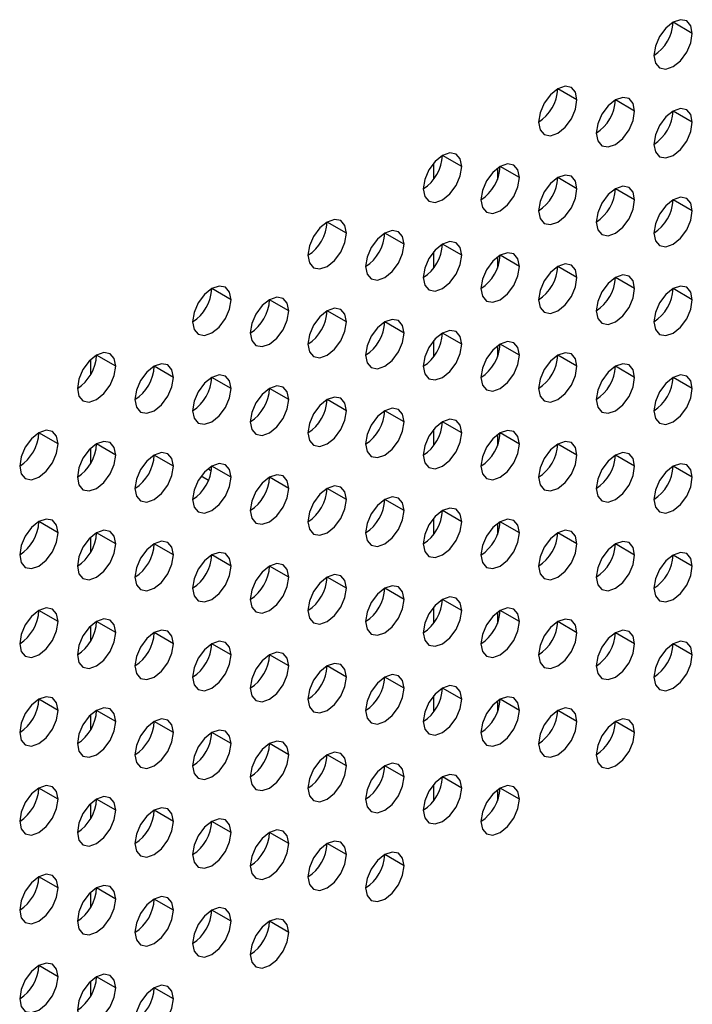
# Model space of a CAD drawing. Header units: millimetres. Extents: x 0 to 1118, y 0 to 864.
# Tile 214 of 256: x 957.16 to 959.63, y 673.94 to 677.56. Entities that reach past the tile are written whole.
import ezdxf

# ---------------------------------------------------------------- set-up
doc = ezdxf.new("R2010")
doc.units = ezdxf.units.MM

msp = doc.modelspace()

# ---------------------------------------------------------------- linework, layer by layer
at = {"color": 7, "linetype": 'Continuous', "lineweight": 25}
for p, q in [((959.6342, 677.5075), (959.5635, 677.5483)), ((959.2099, 677.2626), (959.1392, 677.3034)), ((959.4221, 677.2217), (959.3514, 677.2625)), ((959.6342, 677.1809), (959.5635, 677.2217)), ((958.7857, 677.0176), (958.715, 677.0585)), ((958.9978, 676.9768), (958.9271, 677.0176)), ((959.2099, 676.9359), (959.1392, 676.9768)), ((959.4221, 676.8951), (959.3514, 676.9359)), ((959.6342, 676.8542), (959.5635, 676.8951)), ((958.3614, 676.7727), (958.2907, 676.8135)), ((958.5736, 676.7319), (958.5028, 676.7727)), ((958.7857, 676.691), (958.715, 676.7318)), ((958.9978, 676.6502), (958.9271, 676.691)), ((959.2099, 676.6093), (959.1392, 676.6501)), ((959.4221, 676.5685), (959.3514, 676.6093)), ((957.9372, 676.5278), (957.8664, 676.5686)), ((959.6342, 676.5276), (959.5635, 676.5684)), ((958.1493, 676.4869), (958.0786, 676.5278)), ((958.3614, 676.4461), (958.2907, 676.4869)), ((958.5736, 676.4052), (958.5028, 676.4461)), ((958.7857, 676.3644), (958.715, 676.4052)), ((958.9978, 676.3236), (958.9271, 676.3644)), ((957.5129, 676.2829), (957.4422, 676.3237)), ((959.2099, 676.2827), (959.1392, 676.3235)), ((957.725, 676.242), (957.6543, 676.2828)), ((959.4221, 676.2419), (959.3514, 676.2827)), ((957.9372, 676.2012), (957.8664, 676.242)), ((959.6342, 676.201), (959.5635, 676.2418)), ((958.1493, 676.1603), (958.0786, 676.2011)), ((958.3614, 676.1195), (958.2907, 676.1603)), ((958.5736, 676.0786), (958.5028, 676.1195)), ((958.7857, 676.0378), (958.715, 676.0786)), ((957.3008, 675.9971), (957.23, 676.0379)), ((958.9978, 675.9969), (958.9271, 676.0378)), ((957.5129, 675.9562), (957.4422, 675.9971)), ((959.2099, 675.9561), (959.1392, 675.9969)), ((957.725, 675.9154), (957.6543, 675.9562)), ((959.4221, 675.9152), (959.3514, 675.9561)), ((957.8646, 675.8958), (957.8529, 675.9058)), ((957.9372, 675.8746), (957.8664, 675.9154)), ((959.6342, 675.8744), (959.5635, 675.9152)), ((958.1493, 675.8337), (958.0786, 675.8745)), ((958.3614, 675.7929), (958.2907, 675.8337)), ((958.5736, 675.752), (958.5028, 675.7928)), ((958.7857, 675.7112), (958.715, 675.752)), ((957.3008, 675.6705), (957.23, 675.7113)), ((958.9978, 675.6703), (958.9271, 675.7111)), ((957.5129, 675.6296), (957.4422, 675.6705)), ((959.2099, 675.6295), (959.1392, 675.6703)), ((957.725, 675.5888), (957.6543, 675.6296)), ((959.4221, 675.5886), (959.3514, 675.6294)), ((957.9372, 675.5479), (957.8664, 675.5888)), ((959.6342, 675.5478), (959.5635, 675.5886)), ((958.1493, 675.5071), (958.0786, 675.5479)), ((958.3614, 675.4662), (958.2907, 675.5071)), ((958.5736, 675.4254), (958.5028, 675.4662)), ((958.7857, 675.3846), (958.715, 675.4254)), ((957.3008, 675.3439), (957.23, 675.3847)), ((958.9978, 675.3437), (958.9271, 675.3845)), ((957.5129, 675.303), (957.4422, 675.3438)), ((959.2099, 675.3029), (959.1392, 675.3437)), ((957.725, 675.2622), (957.6543, 675.303)), ((959.4221, 675.262), (959.3514, 675.3028)), ((957.9372, 675.2213), (957.8664, 675.2621)), ((959.6342, 675.2212), (959.5635, 675.262)), ((958.1493, 675.1805), (958.0786, 675.2213)), ((958.3614, 675.1396), (958.2907, 675.1804)), ((958.5736, 675.0988), (958.5028, 675.1396)), ((958.7857, 675.0579), (958.715, 675.0988)), ((957.3008, 675.0172), (957.23, 675.0581)), ((958.9978, 675.0171), (958.9271, 675.0579)), ((957.5129, 674.9764), (957.4422, 675.0172)), ((959.2099, 674.9762), (959.1392, 675.0171)), ((957.725, 674.9356), (957.6543, 674.9764)), ((959.4221, 674.9354), (959.3514, 674.9762)), ((957.9372, 674.8947), (957.8664, 674.9355)), ((958.1493, 674.8539), (958.0786, 674.8947)), ((958.3614, 674.813), (958.2907, 674.8538)), ((958.5736, 674.7722), (958.5028, 674.813)), ((958.7857, 674.7313), (958.715, 674.7721)), ((957.3008, 674.6906), (957.23, 674.7315)), ((958.9978, 674.6905), (958.9271, 674.7313)), ((957.5129, 674.6498), (957.4422, 674.6906)), ((957.725, 674.6089), (957.6543, 674.6498)), ((957.9372, 674.5681), (957.8664, 674.6089)), ((958.1493, 674.5272), (958.0786, 674.5681)), ((958.3614, 674.4864), (958.2907, 674.5272)), ((958.5736, 674.4455), (958.5028, 674.4864)), ((957.3008, 674.364), (957.23, 674.4048)), ((957.5129, 674.3232), (957.4422, 674.364)), ((957.725, 674.2823), (957.6543, 674.3231)), ((957.9372, 674.2415), (957.8664, 674.2823)), ((958.1493, 674.2006), (958.0786, 674.2414)), ((957.3008, 674.0374), (957.23, 674.0782)), ((957.5129, 673.9966), (957.4422, 674.0374)), ((957.725, 673.9557), (957.6543, 673.9965))]:
    msp.add_line(p, q, dxfattribs=at)
at = {"color": 8, "linetype": 'Continuous', "lineweight": 25}
for p, q in [((958.6829, 676.9716), (958.6829, 677.0311)), ((958.9172, 677.0111), (958.9172, 676.9703)), ((958.6829, 676.645), (958.6829, 676.7045)), ((958.9172, 676.6845), (958.9172, 676.6437)), ((958.6829, 676.3183), (958.6829, 676.3778)), ((958.9172, 676.3579), (958.9172, 676.317)), ((957.4202, 676.3069), (957.4202, 676.2518)), ((958.6829, 675.9917), (958.6829, 676.0512)), ((958.9172, 676.0313), (958.9172, 675.9904)), ((957.4202, 675.9803), (957.4202, 675.9252)), ((957.8543, 675.8627), (957.8269, 675.8785)), ((958.6829, 675.6651), (958.6829, 675.7246)), ((958.9172, 675.7047), (958.9172, 675.6638)), ((957.4202, 675.6537), (957.4202, 675.5985)), ((958.6829, 675.3385), (958.6829, 675.398)), ((958.9172, 675.378), (958.9172, 675.3372)), ((957.4202, 675.3271), (957.4202, 675.2719)), ((958.6829, 675.0119), (958.6829, 675.0714)), ((958.9172, 675.0514), (958.9172, 675.0106)), ((957.4202, 675.0005), (957.4202, 674.9453)), ((958.6829, 674.6853), (958.6829, 674.7448)), ((958.9172, 674.7248), (958.9172, 674.684)), ((957.4202, 674.6739), (957.4202, 674.6187)), ((957.4202, 674.3472), (957.4202, 674.2921)), ((957.4202, 674.0206), (957.4202, 673.9655))]:
    msp.add_line(p, q, dxfattribs=at)
at = {"color": 7, "linetype": 'Continuous', "lineweight": 25, "flags": 128}
for points in [[(959.6342, 677.5075), (959.6288, 677.5356), (959.6135, 677.5533), (959.5906, 677.5577), (959.5635, 677.5483), (959.5364, 677.5265), (959.5135, 677.4955), (959.4982, 677.4602), (959.4928, 677.4258)], [(959.4928, 677.4258), (959.4982, 677.3977), (959.5135, 677.3801), (959.5364, 677.3756), (959.5635, 677.385), (959.5906, 677.4068), (959.6135, 677.4378), (959.6288, 677.4731), (959.6342, 677.5075)], [(959.2099, 677.2626), (959.2046, 677.2907), (959.1892, 677.3083), (959.1663, 677.3128), (959.1392, 677.3034), (959.1122, 677.2816), (959.0892, 677.2506), (959.0739, 677.2153), (959.0685, 677.1809)], [(959.0685, 677.1809), (959.0739, 677.1528), (959.0892, 677.1351), (959.1122, 677.1307), (959.1392, 677.1401), (959.1663, 677.1619), (959.1892, 677.1929), (959.2046, 677.2282), (959.2099, 677.2626)], [(959.4221, 677.2217), (959.4167, 677.2498), (959.4014, 677.2675), (959.3784, 677.2719), (959.3514, 677.2625), (959.3243, 677.2407), (959.3014, 677.2098), (959.286, 677.1744), (959.2807, 677.1401)], [(959.2807, 677.1401), (959.286, 677.1119), (959.3014, 677.0943), (959.3243, 677.0898), (959.3514, 677.0992), (959.3784, 677.1211), (959.4014, 677.152), (959.4167, 677.1874), (959.4221, 677.2217)], [(959.6342, 677.1809), (959.6288, 677.209), (959.6135, 677.2266), (959.5906, 677.2311), (959.5635, 677.2217), (959.5364, 677.1999), (959.5135, 677.1689), (959.4982, 677.1336), (959.4928, 677.0992)], [(959.4928, 677.0992), (959.4982, 677.0711), (959.5135, 677.0534), (959.5364, 677.049), (959.5635, 677.0584), (959.5906, 677.0802), (959.6135, 677.1112), (959.6288, 677.1465), (959.6342, 677.1809)], [(958.7857, 677.0176), (958.7803, 677.0458), (958.765, 677.0634), (958.742, 677.0679), (958.715, 677.0585), (958.6879, 677.0366), (958.665, 677.0057), (958.6496, 676.9703), (958.6443, 676.936)], [(958.9978, 676.9768), (958.9924, 677.0049), (958.9771, 677.0226), (958.9542, 677.027), (958.9271, 677.0176), (958.9, 676.9958), (958.8771, 676.9648), (958.8618, 676.9295), (958.8564, 676.8951)], [(958.6443, 676.936), (958.6496, 676.9079), (958.665, 676.8902), (958.6879, 676.8858), (958.715, 676.8952), (958.742, 676.917), (958.765, 676.9479), (958.7803, 676.9833), (958.7857, 677.0176)], [(959.2099, 676.9359), (959.2046, 676.9641), (959.1892, 676.9817), (959.1663, 676.9862), (959.1392, 676.9768), (959.1122, 676.9549), (959.0892, 676.924), (959.0739, 676.8887), (959.0685, 676.8543)], [(958.8564, 676.8951), (958.8618, 676.867), (958.8771, 676.8494), (958.9, 676.8449), (958.9271, 676.8543), (958.9542, 676.8761), (958.9771, 676.9071), (958.9924, 676.9424), (958.9978, 676.9768)], [(959.0685, 676.8543), (959.0739, 676.8262), (959.0892, 676.8085), (959.1122, 676.8041), (959.1392, 676.8135), (959.1663, 676.8353), (959.1892, 676.8662), (959.2046, 676.9016), (959.2099, 676.9359)], [(959.4221, 676.8951), (959.4167, 676.9232), (959.4014, 676.9409), (959.3784, 676.9453), (959.3514, 676.9359), (959.3243, 676.9141), (959.3014, 676.8831), (959.286, 676.8478), (959.2807, 676.8135)], [(959.2807, 676.8135), (959.286, 676.7853), (959.3014, 676.7677), (959.3243, 676.7632), (959.3514, 676.7726), (959.3784, 676.7945), (959.4014, 676.8254), (959.4167, 676.8607), (959.4221, 676.8951)], [(959.6342, 676.8542), (959.6288, 676.8824), (959.6135, 676.9), (959.5906, 676.9045), (959.5635, 676.8951), (959.5364, 676.8732), (959.5135, 676.8423), (959.4982, 676.807), (959.4928, 676.7726)], [(959.4928, 676.7726), (959.4982, 676.7445), (959.5135, 676.7268), (959.5364, 676.7224), (959.5635, 676.7318), (959.5906, 676.7536), (959.6135, 676.7845), (959.6288, 676.8199), (959.6342, 676.8542)], [(958.3614, 676.7727), (958.356, 676.8008), (958.3407, 676.8185), (958.3178, 676.8229), (958.2907, 676.8135), (958.2636, 676.7917), (958.2407, 676.7608), (958.2254, 676.7254), (958.22, 676.6911)], [(958.22, 676.6911), (958.2254, 676.6629), (958.2407, 676.6453), (958.2636, 676.6408), (958.2907, 676.6502), (958.3178, 676.6721), (958.3407, 676.703), (958.356, 676.7384), (958.3614, 676.7727)], [(958.5736, 676.7319), (958.5682, 676.76), (958.5528, 676.7776), (958.5299, 676.7821), (958.5028, 676.7727), (958.4758, 676.7509), (958.4528, 676.7199), (958.4375, 676.6846), (958.4321, 676.6502)], [(958.7857, 676.691), (958.7803, 676.7192), (958.765, 676.7368), (958.742, 676.7413), (958.715, 676.7318), (958.6879, 676.71), (958.665, 676.6791), (958.6496, 676.6437), (958.6443, 676.6094)], [(958.4321, 676.6502), (958.4375, 676.6221), (958.4528, 676.6044), (958.4758, 676.6), (958.5028, 676.6094), (958.5299, 676.6312), (958.5528, 676.6622), (958.5682, 676.6975), (958.5736, 676.7319)], [(958.9978, 676.6502), (958.9924, 676.6783), (958.9771, 676.696), (958.9542, 676.7004), (958.9271, 676.691), (958.9, 676.6692), (958.8771, 676.6382), (958.8618, 676.6029), (958.8564, 676.5685)], [(958.6443, 676.6094), (958.6496, 676.5812), (958.665, 676.5636), (958.6879, 676.5591), (958.715, 676.5685), (958.742, 676.5904), (958.765, 676.6213), (958.7803, 676.6567), (958.7857, 676.691)], [(959.2099, 676.6093), (959.2046, 676.6375), (959.1892, 676.6551), (959.1663, 676.6596), (959.1392, 676.6502), (959.1122, 676.6283), (959.0892, 676.5974), (959.0739, 676.562), (959.0685, 676.5277)], [(958.8564, 676.5685), (958.8618, 676.5404), (958.8771, 676.5227), (958.9, 676.5183), (958.9271, 676.5277), (958.9542, 676.5495), (958.9771, 676.5805), (958.9924, 676.6158), (958.9978, 676.6502)], [(959.0685, 676.5277), (959.0739, 676.4995), (959.0892, 676.4819), (959.1122, 676.4774), (959.1392, 676.4868), (959.1663, 676.5087), (959.1892, 676.5396), (959.2046, 676.575), (959.2099, 676.6093)], [(959.4221, 676.5685), (959.4167, 676.5966), (959.4014, 676.6143), (959.3784, 676.6187), (959.3514, 676.6093), (959.3243, 676.5875), (959.3014, 676.5565), (959.286, 676.5212), (959.2807, 676.4868)], [(957.9372, 676.5278), (957.9318, 676.5559), (957.9164, 676.5736), (957.8935, 676.578), (957.8664, 676.5686), (957.8394, 676.5468), (957.8164, 676.5158), (957.8011, 676.4805), (957.7957, 676.4461)], [(959.2807, 676.4868), (959.286, 676.4587), (959.3014, 676.4411), (959.3243, 676.4366), (959.3514, 676.446), (959.3784, 676.4678), (959.4014, 676.4988), (959.4167, 676.5341), (959.4221, 676.5685)], [(959.6342, 676.5276), (959.6288, 676.5558), (959.6135, 676.5734), (959.5906, 676.5779), (959.5635, 676.5685), (959.5364, 676.5466), (959.5135, 676.5157), (959.4982, 676.4803), (959.4928, 676.446)], [(957.7957, 676.4461), (957.8011, 676.418), (957.8164, 676.4004), (957.8394, 676.3959), (957.8664, 676.4053), (957.8935, 676.4271), (957.9164, 676.4581), (957.9318, 676.4934), (957.9372, 676.5278)], [(958.1493, 676.4869), (958.1439, 676.5151), (958.1286, 676.5327), (958.1056, 676.5372), (958.0786, 676.5278), (958.0515, 676.5059), (958.0286, 676.475), (958.0132, 676.4397), (958.0079, 676.4053)], [(959.4928, 676.446), (959.4982, 676.4178), (959.5135, 676.4002), (959.5364, 676.3957), (959.5635, 676.4052), (959.5906, 676.427), (959.6135, 676.4579), (959.6288, 676.4933), (959.6342, 676.5276)], [(958.0079, 676.4053), (958.0132, 676.3772), (958.0286, 676.3595), (958.0515, 676.3551), (958.0786, 676.3645), (958.1056, 676.3863), (958.1286, 676.4172), (958.1439, 676.4526), (958.1493, 676.4869)], [(958.3614, 676.4461), (958.356, 676.4742), (958.3407, 676.4919), (958.3178, 676.4963), (958.2907, 676.4869), (958.2636, 676.4651), (958.2407, 676.4341), (958.2254, 676.3988), (958.22, 676.3645)], [(958.22, 676.3645), (958.2254, 676.3363), (958.2407, 676.3187), (958.2636, 676.3142), (958.2907, 676.3236), (958.3178, 676.3455), (958.3407, 676.3764), (958.356, 676.4117), (958.3614, 676.4461)], [(958.5736, 676.4052), (958.5682, 676.4334), (958.5528, 676.451), (958.5299, 676.4555), (958.5028, 676.4461), (958.4758, 676.4242), (958.4528, 676.3933), (958.4375, 676.358), (958.4321, 676.3236)], [(958.7857, 676.3644), (958.7803, 676.3925), (958.765, 676.4102), (958.742, 676.4146), (958.715, 676.4052), (958.6879, 676.3834), (958.665, 676.3525), (958.6496, 676.3171), (958.6443, 676.2828)], [(958.4321, 676.3236), (958.4375, 676.2955), (958.4528, 676.2778), (958.4758, 676.2734), (958.5028, 676.2828), (958.5299, 676.3046), (958.5528, 676.3356), (958.5682, 676.3709), (958.5736, 676.4052)], [(958.9978, 676.3236), (958.9924, 676.3517), (958.9771, 676.3693), (958.9542, 676.3738), (958.9271, 676.3644), (958.9, 676.3425), (958.8771, 676.3116), (958.8618, 676.2763), (958.8564, 676.2419)], [(958.6443, 676.2828), (958.6496, 676.2546), (958.665, 676.237), (958.6879, 676.2325), (958.715, 676.2419), (958.742, 676.2638), (958.765, 676.2947), (958.7803, 676.33), (958.7857, 676.3644)], [(957.5129, 676.2829), (957.5075, 676.311), (957.4922, 676.3286), (957.4692, 676.3331), (957.4422, 676.3237), (957.4151, 676.3019), (957.3922, 676.2709), (957.3769, 676.2356), (957.3715, 676.2012)], [(958.8564, 676.2419), (958.8618, 676.2138), (958.8771, 676.1961), (958.9, 676.1917), (958.9271, 676.2011), (958.9542, 676.2229), (958.9771, 676.2539), (958.9924, 676.2892), (958.9978, 676.3236)], [(959.2099, 676.2827), (959.2046, 676.3108), (959.1892, 676.3285), (959.1663, 676.3329), (959.1392, 676.3235), (959.1122, 676.3017), (959.0892, 676.2708), (959.0739, 676.2354), (959.0685, 676.2011)], [(957.3715, 676.2012), (957.3769, 676.1731), (957.3922, 676.1554), (957.4151, 676.151), (957.4422, 676.1604), (957.4692, 676.1822), (957.4922, 676.2132), (957.5075, 676.2485), (957.5129, 676.2829)], [(957.725, 676.242), (957.7196, 676.2702), (957.7043, 676.2878), (957.6814, 676.2923), (957.6543, 676.2829), (957.6273, 676.261), (957.6043, 676.2301), (957.589, 676.1947), (957.5836, 676.1604)], [(959.0685, 676.2011), (959.0739, 676.1729), (959.0892, 676.1553), (959.1122, 676.1508), (959.1392, 676.1602), (959.1663, 676.1821), (959.1892, 676.213), (959.2046, 676.2484), (959.2099, 676.2827)], [(959.4221, 676.2419), (959.4167, 676.27), (959.4014, 676.2876), (959.3784, 676.2921), (959.3514, 676.2827), (959.3243, 676.2609), (959.3014, 676.2299), (959.286, 676.1946), (959.2807, 676.1602)], [(957.5836, 676.1604), (957.589, 676.1322), (957.6043, 676.1146), (957.6273, 676.1101), (957.6543, 676.1195), (957.6814, 676.1414), (957.7043, 676.1723), (957.7196, 676.2077), (957.725, 676.242)], [(957.9372, 676.2012), (957.9318, 676.2293), (957.9164, 676.247), (957.8935, 676.2514), (957.8664, 676.242), (957.8394, 676.2202), (957.8164, 676.1892), (957.8011, 676.1539), (957.7957, 676.1195)], [(959.2807, 676.1602), (959.286, 676.1321), (959.3014, 676.1144), (959.3243, 676.11), (959.3514, 676.1194), (959.3784, 676.1412), (959.4014, 676.1722), (959.4167, 676.2075), (959.4221, 676.2419)], [(959.6342, 676.201), (959.6288, 676.2292), (959.6135, 676.2468), (959.5906, 676.2513), (959.5635, 676.2418), (959.5364, 676.22), (959.5135, 676.1891), (959.4982, 676.1537), (959.4928, 676.1194)], [(957.7957, 676.1195), (957.8011, 676.0914), (957.8164, 676.0737), (957.8394, 676.0693), (957.8664, 676.0787), (957.8935, 676.1005), (957.9164, 676.1315), (957.9318, 676.1668), (957.9372, 676.2012)], [(958.1493, 676.1603), (958.1439, 676.1885), (958.1286, 676.2061), (958.1056, 676.2106), (958.0786, 676.2012), (958.0515, 676.1793), (958.0286, 676.1484), (958.0132, 676.113), (958.0079, 676.0787)], [(959.4928, 676.1194), (959.4982, 676.0912), (959.5135, 676.0736), (959.5364, 676.0691), (959.5635, 676.0785), (959.5906, 676.1004), (959.6135, 676.1313), (959.6288, 676.1667), (959.6342, 676.201)], [(958.0079, 676.0787), (958.0132, 676.0505), (958.0286, 676.0329), (958.0515, 676.0284), (958.0786, 676.0378), (958.1056, 676.0597), (958.1286, 676.0906), (958.1439, 676.126), (958.1493, 676.1603)], [(958.3614, 676.1195), (958.356, 676.1476), (958.3407, 676.1653), (958.3178, 676.1697), (958.2907, 676.1603), (958.2636, 676.1385), (958.2407, 676.1075), (958.2254, 676.0722), (958.22, 676.0378)], [(958.22, 676.0378), (958.2254, 676.0097), (958.2407, 675.9921), (958.2636, 675.9876), (958.2907, 675.997), (958.3178, 676.0188), (958.3407, 676.0498), (958.356, 676.0851), (958.3614, 676.1195)], [(958.5736, 676.0786), (958.5682, 676.1068), (958.5528, 676.1244), (958.5299, 676.1289), (958.5028, 676.1195), (958.4758, 676.0976), (958.4528, 676.0667), (958.4375, 676.0313), (958.4321, 675.997)], [(958.7857, 676.0378), (958.7803, 676.0659), (958.765, 676.0836), (958.742, 676.088), (958.715, 676.0786), (958.6879, 676.0568), (958.665, 676.0258), (958.6496, 675.9905), (958.6443, 675.9561)], [(957.3008, 675.9971), (957.2954, 676.0252), (957.28, 676.0429), (957.2571, 676.0473), (957.23, 676.0379), (957.203, 676.0161), (957.18, 675.9851), (957.1647, 675.9498), (957.1593, 675.9155)], [(958.4321, 675.997), (958.4375, 675.9688), (958.4528, 675.9512), (958.4758, 675.9467), (958.5028, 675.9562), (958.5299, 675.978), (958.5528, 676.0089), (958.5682, 676.0443), (958.5736, 676.0786)], [(958.9978, 675.9969), (958.9924, 676.0251), (958.9771, 676.0427), (958.9542, 676.0472), (958.9271, 676.0378), (958.9, 676.0159), (958.8771, 675.985), (958.8618, 675.9497), (958.8564, 675.9153)], [(958.6443, 675.9561), (958.6496, 675.928), (958.665, 675.9104), (958.6879, 675.9059), (958.715, 675.9153), (958.742, 675.9371), (958.765, 675.9681), (958.7803, 676.0034), (958.7857, 676.0378)], [(957.1593, 675.9155), (957.1647, 675.8873), (957.18, 675.8697), (957.203, 675.8652), (957.23, 675.8746), (957.2571, 675.8965), (957.28, 675.9274), (957.2954, 675.9627), (957.3008, 675.9971)], [(957.5129, 675.9562), (957.5075, 675.9844), (957.4922, 676.002), (957.4692, 676.0065), (957.4422, 675.9971), (957.4151, 675.9752), (957.3922, 675.9443), (957.3769, 675.909), (957.3715, 675.8746)], [(958.8564, 675.9153), (958.8618, 675.8872), (958.8771, 675.8695), (958.9, 675.8651), (958.9271, 675.8745), (958.9542, 675.8963), (958.9771, 675.9272), (958.9924, 675.9626), (958.9978, 675.9969)], [(959.2099, 675.9561), (959.2046, 675.9842), (959.1892, 676.0019), (959.1663, 676.0063), (959.1392, 675.9969), (959.1122, 675.9751), (959.0892, 675.9441), (959.0739, 675.9088), (959.0685, 675.8744)], [(957.3715, 675.8746), (957.3769, 675.8465), (957.3922, 675.8288), (957.4151, 675.8244), (957.4422, 675.8338), (957.4692, 675.8556), (957.4922, 675.8866), (957.5075, 675.9219), (957.5129, 675.9562)], [(957.725, 675.9154), (957.7196, 675.9435), (957.7043, 675.9612), (957.6814, 675.9656), (957.6543, 675.9562), (957.6273, 675.9344), (957.6043, 675.9035), (957.589, 675.8681), (957.5836, 675.8338)], [(959.0685, 675.8744), (959.0739, 675.8463), (959.0892, 675.8287), (959.1122, 675.8242), (959.1392, 675.8336), (959.1663, 675.8555), (959.1892, 675.8864), (959.2046, 675.9217), (959.2099, 675.9561)], [(959.4221, 675.9152), (959.4167, 675.9434), (959.4014, 675.961), (959.3784, 675.9655), (959.3514, 675.9561), (959.3243, 675.9342), (959.3014, 675.9033), (959.286, 675.868), (959.2807, 675.8336)], [(957.5836, 675.8338), (957.589, 675.8056), (957.6043, 675.788), (957.6273, 675.7835), (957.6543, 675.7929), (957.6814, 675.8148), (957.7043, 675.8457), (957.7196, 675.881), (957.725, 675.9154)], [(957.9372, 675.8746), (957.9318, 675.9027), (957.9164, 675.9203), (957.8935, 675.9248), (957.8664, 675.9154), (957.8394, 675.8936), (957.8164, 675.8626), (957.8011, 675.8273), (957.7957, 675.7929)], [(959.2807, 675.8336), (959.286, 675.8055), (959.3014, 675.7878), (959.3243, 675.7834), (959.3514, 675.7928), (959.3784, 675.8146), (959.4014, 675.8455), (959.4167, 675.8809), (959.4221, 675.9152)], [(959.6342, 675.8744), (959.6288, 675.9025), (959.6135, 675.9202), (959.5906, 675.9246), (959.5635, 675.9152), (959.5364, 675.8934), (959.5135, 675.8624), (959.4982, 675.8271), (959.4928, 675.7928)], [(957.7957, 675.7929), (957.8011, 675.7648), (957.8164, 675.7471), (957.8394, 675.7427), (957.8664, 675.7521), (957.8935, 675.7739), (957.9164, 675.8049), (957.9318, 675.8402), (957.9372, 675.8746)], [(958.1493, 675.8337), (958.1439, 675.8618), (958.1286, 675.8795), (958.1056, 675.8839), (958.0786, 675.8745), (958.0515, 675.8527), (958.0286, 675.8218), (958.0132, 675.7864), (958.0079, 675.7521)], [(959.4928, 675.7928), (959.4982, 675.7646), (959.5135, 675.747), (959.5364, 675.7425), (959.5635, 675.7519), (959.5906, 675.7738), (959.6135, 675.8047), (959.6288, 675.84), (959.6342, 675.8744)], [(958.0079, 675.7521), (958.0132, 675.7239), (958.0286, 675.7063), (958.0515, 675.7018), (958.0786, 675.7112), (958.1056, 675.7331), (958.1286, 675.764), (958.1439, 675.7994), (958.1493, 675.8337)], [(958.3614, 675.7929), (958.356, 675.821), (958.3407, 675.8386), (958.3178, 675.8431), (958.2907, 675.8337), (958.2636, 675.8119), (958.2407, 675.7809), (958.2254, 675.7456), (958.22, 675.7112)], [(958.22, 675.7112), (958.2254, 675.6831), (958.2407, 675.6654), (958.2636, 675.661), (958.2907, 675.6704), (958.3178, 675.6922), (958.3407, 675.7232), (958.356, 675.7585), (958.3614, 675.7929)], [(958.5736, 675.752), (958.5682, 675.7802), (958.5528, 675.7978), (958.5299, 675.8023), (958.5028, 675.7928), (958.4758, 675.771), (958.4528, 675.7401), (958.4375, 675.7047), (958.4321, 675.6704)], [(958.7857, 675.7112), (958.7803, 675.7393), (958.765, 675.7569), (958.742, 675.7614), (958.715, 675.752), (958.6879, 675.7302), (958.665, 675.6992), (958.6496, 675.6639), (958.6443, 675.6295)], [(957.3008, 675.6705), (957.2954, 675.6986), (957.28, 675.7163), (957.2571, 675.7207), (957.23, 675.7113), (957.203, 675.6895), (957.18, 675.6585), (957.1647, 675.6232), (957.1593, 675.5888)], [(958.4321, 675.6704), (958.4375, 675.6422), (958.4528, 675.6246), (958.4758, 675.6201), (958.5028, 675.6295), (958.5299, 675.6514), (958.5528, 675.6823), (958.5682, 675.7177), (958.5736, 675.752)], [(958.9978, 675.6703), (958.9924, 675.6985), (958.9771, 675.7161), (958.9542, 675.7206), (958.9271, 675.7112), (958.9, 675.6893), (958.8771, 675.6584), (958.8618, 675.623), (958.8564, 675.5887)], [(958.6443, 675.6295), (958.6496, 675.6014), (958.665, 675.5837), (958.6879, 675.5793), (958.715, 675.5887), (958.742, 675.6105), (958.765, 675.6415), (958.7803, 675.6768), (958.7857, 675.7112)], [(957.1593, 675.5888), (957.1647, 675.5607), (957.18, 675.5431), (957.203, 675.5386), (957.23, 675.548), (957.2571, 675.5698), (957.28, 675.6008), (957.2954, 675.6361), (957.3008, 675.6705)], [(957.5129, 675.6296), (957.5075, 675.6578), (957.4922, 675.6754), (957.4692, 675.6799), (957.4422, 675.6705), (957.4151, 675.6486), (957.3922, 675.6177), (957.3769, 675.5823), (957.3715, 675.548)], [(958.8564, 675.5887), (958.8618, 675.5605), (958.8771, 675.5429), (958.9, 675.5384), (958.9271, 675.5478), (958.9542, 675.5697), (958.9771, 675.6006), (958.9924, 675.636), (958.9978, 675.6703)], [(959.2099, 675.6295), (959.2046, 675.6576), (959.1892, 675.6753), (959.1663, 675.6797), (959.1392, 675.6703), (959.1122, 675.6485), (959.0892, 675.6175), (959.0739, 675.5822), (959.0685, 675.5478)], [(957.3715, 675.548), (957.3769, 675.5199), (957.3922, 675.5022), (957.4151, 675.4978), (957.4422, 675.5072), (957.4692, 675.529), (957.4922, 675.5599), (957.5075, 675.5953), (957.5129, 675.6296)], [(957.725, 675.5888), (957.7196, 675.6169), (957.7043, 675.6346), (957.6814, 675.639), (957.6543, 675.6296), (957.6273, 675.6078), (957.6043, 675.5768), (957.589, 675.5415), (957.5836, 675.5071)], [(959.0685, 675.5478), (959.0739, 675.5197), (959.0892, 675.502), (959.1122, 675.4976), (959.1392, 675.507), (959.1663, 675.5288), (959.1892, 675.5598), (959.2046, 675.5951), (959.2099, 675.6295)], [(959.4221, 675.5886), (959.4167, 675.6168), (959.4014, 675.6344), (959.3784, 675.6389), (959.3514, 675.6295), (959.3243, 675.6076), (959.3014, 675.5767), (959.286, 675.5413), (959.2807, 675.507)], [(957.5836, 675.5071), (957.589, 675.479), (957.6043, 675.4614), (957.6273, 675.4569), (957.6543, 675.4663), (957.6814, 675.4881), (957.7043, 675.5191), (957.7196, 675.5544), (957.725, 675.5888)], [(957.9372, 675.5479), (957.9318, 675.5761), (957.9164, 675.5937), (957.8935, 675.5982), (957.8664, 675.5888), (957.8394, 675.5669), (957.8164, 675.536), (957.8011, 675.5007), (957.7957, 675.4663)], [(959.2807, 675.507), (959.286, 675.4788), (959.3014, 675.4612), (959.3243, 675.4567), (959.3514, 675.4662), (959.3784, 675.488), (959.4014, 675.5189), (959.4167, 675.5543), (959.4221, 675.5886)], [(959.6342, 675.5478), (959.6288, 675.5759), (959.6135, 675.5936), (959.5906, 675.598), (959.5635, 675.5886), (959.5364, 675.5668), (959.5135, 675.5358), (959.4982, 675.5005), (959.4928, 675.4661)], [(957.7957, 675.4663), (957.8011, 675.4382), (957.8164, 675.4205), (957.8394, 675.4161), (957.8664, 675.4255), (957.8935, 675.4473), (957.9164, 675.4782), (957.9318, 675.5136), (957.9372, 675.5479)], [(958.1493, 675.5071), (958.1439, 675.5352), (958.1286, 675.5529), (958.1056, 675.5573), (958.0786, 675.5479), (958.0515, 675.5261), (958.0286, 675.4951), (958.0132, 675.4598), (958.0079, 675.4255)], [(959.4928, 675.4661), (959.4982, 675.438), (959.5135, 675.4204), (959.5364, 675.4159), (959.5635, 675.4253), (959.5906, 675.4471), (959.6135, 675.4781), (959.6288, 675.5134), (959.6342, 675.5478)], [(958.0079, 675.4255), (958.0132, 675.3973), (958.0286, 675.3797), (958.0515, 675.3752), (958.0786, 675.3846), (958.1056, 675.4065), (958.1286, 675.4374), (958.1439, 675.4727), (958.1493, 675.5071)], [(958.3614, 675.4662), (958.356, 675.4944), (958.3407, 675.512), (958.3178, 675.5165), (958.2907, 675.5071), (958.2636, 675.4852), (958.2407, 675.4543), (958.2254, 675.419), (958.22, 675.3846)], [(958.22, 675.3846), (958.2254, 675.3565), (958.2407, 675.3388), (958.2636, 675.3344), (958.2907, 675.3438), (958.3178, 675.3656), (958.3407, 675.3965), (958.356, 675.4319), (958.3614, 675.4662)], [(958.5736, 675.4254), (958.5682, 675.4535), (958.5528, 675.4712), (958.5299, 675.4756), (958.5028, 675.4662), (958.4758, 675.4444), (958.4528, 675.4135), (958.4375, 675.3781), (958.4321, 675.3438)], [(958.7857, 675.3846), (958.7803, 675.4127), (958.765, 675.4303), (958.742, 675.4348), (958.715, 675.4254), (958.6879, 675.4035), (958.665, 675.3726), (958.6496, 675.3373), (958.6443, 675.3029)], [(957.3008, 675.3439), (957.2954, 675.372), (957.28, 675.3896), (957.2571, 675.3941), (957.23, 675.3847), (957.203, 675.3629), (957.18, 675.3319), (957.1647, 675.2966), (957.1593, 675.2622)], [(958.4321, 675.3438), (958.4375, 675.3156), (958.4528, 675.298), (958.4758, 675.2935), (958.5028, 675.3029), (958.5299, 675.3248), (958.5528, 675.3557), (958.5682, 675.391), (958.5736, 675.4254)], [(958.9978, 675.3437), (958.9924, 675.3718), (958.9771, 675.3895), (958.9542, 675.3939), (958.9271, 675.3845), (958.9, 675.3627), (958.8771, 675.3318), (958.8618, 675.2964), (958.8564, 675.2621)], [(958.6443, 675.3029), (958.6496, 675.2748), (958.665, 675.2571), (958.6879, 675.2527), (958.715, 675.2621), (958.742, 675.2839), (958.765, 675.3149), (958.7803, 675.3502), (958.7857, 675.3846)], [(957.1593, 675.2622), (957.1647, 675.2341), (957.18, 675.2164), (957.203, 675.212), (957.23, 675.2214), (957.2571, 675.2432), (957.28, 675.2742), (957.2954, 675.3095), (957.3008, 675.3439)], [(957.5129, 675.303), (957.5075, 675.3312), (957.4922, 675.3488), (957.4692, 675.3533), (957.4422, 675.3438), (957.4151, 675.322), (957.3922, 675.2911), (957.3769, 675.2557), (957.3715, 675.2214)], [(958.8564, 675.2621), (958.8618, 675.2339), (958.8771, 675.2163), (958.9, 675.2118), (958.9271, 675.2212), (958.9542, 675.2431), (958.9771, 675.274), (958.9924, 675.3093), (958.9978, 675.3437)], [(959.2099, 675.3029), (959.2046, 675.331), (959.1892, 675.3486), (959.1663, 675.3531), (959.1392, 675.3437), (959.1122, 675.3219), (959.0892, 675.2909), (959.0739, 675.2556), (959.0685, 675.2212)], [(957.3715, 675.2214), (957.3769, 675.1932), (957.3922, 675.1756), (957.4151, 675.1711), (957.4422, 675.1805), (957.4692, 675.2024), (957.4922, 675.2333), (957.5075, 675.2687), (957.5129, 675.303)], [(957.725, 675.2622), (957.7196, 675.2903), (957.7043, 675.308), (957.6814, 675.3124), (957.6543, 675.303), (957.6273, 675.2812), (957.6043, 675.2502), (957.589, 675.2149), (957.5836, 675.1805)], [(959.0685, 675.2212), (959.0739, 675.1931), (959.0892, 675.1754), (959.1122, 675.171), (959.1392, 675.1804), (959.1663, 675.2022), (959.1892, 675.2332), (959.2046, 675.2685), (959.2099, 675.3029)], [(959.4221, 675.262), (959.4167, 675.2901), (959.4014, 675.3078), (959.3784, 675.3122), (959.3514, 675.3028), (959.3243, 675.281), (959.3014, 675.2501), (959.286, 675.2147), (959.2807, 675.1804)], [(957.5836, 675.1805), (957.589, 675.1524), (957.6043, 675.1347), (957.6273, 675.1303), (957.6543, 675.1397), (957.6814, 675.1615), (957.7043, 675.1925), (957.7196, 675.2278), (957.725, 675.2622)], [(957.9372, 675.2213), (957.9318, 675.2495), (957.9164, 675.2671), (957.8935, 675.2716), (957.8664, 675.2622), (957.8394, 675.2403), (957.8164, 675.2094), (957.8011, 675.174), (957.7957, 675.1397)], [(959.2807, 675.1804), (959.286, 675.1522), (959.3014, 675.1346), (959.3243, 675.1301), (959.3514, 675.1395), (959.3784, 675.1614), (959.4014, 675.1923), (959.4167, 675.2277), (959.4221, 675.262)], [(959.6342, 675.2212), (959.6288, 675.2493), (959.6135, 675.2669), (959.5906, 675.2714), (959.5635, 675.262), (959.5364, 675.2402), (959.5135, 675.2092), (959.4982, 675.1739), (959.4928, 675.1395)], [(957.7957, 675.1397), (957.8011, 675.1115), (957.8164, 675.0939), (957.8394, 675.0894), (957.8664, 675.0988), (957.8935, 675.1207), (957.9164, 675.1516), (957.9318, 675.187), (957.9372, 675.2213)], [(958.1493, 675.1805), (958.1439, 675.2086), (958.1286, 675.2263), (958.1056, 675.2307), (958.0786, 675.2213), (958.0515, 675.1995), (958.0286, 675.1685), (958.0132, 675.1332), (958.0079, 675.0988)], [(959.4928, 675.1395), (959.4982, 675.1114), (959.5135, 675.0937), (959.5364, 675.0893), (959.5635, 675.0987), (959.5906, 675.1205), (959.6135, 675.1515), (959.6288, 675.1868), (959.6342, 675.2212)], [(958.0079, 675.0988), (958.0132, 675.0707), (958.0286, 675.0531), (958.0515, 675.0486), (958.0786, 675.058), (958.1056, 675.0798), (958.1286, 675.1108), (958.1439, 675.1461), (958.1493, 675.1805)], [(958.3614, 675.1396), (958.356, 675.1678), (958.3407, 675.1854), (958.3178, 675.1899), (958.2907, 675.1805), (958.2636, 675.1586), (958.2407, 675.1277), (958.2254, 675.0923), (958.22, 675.058)], [(958.22, 675.058), (958.2254, 675.0298), (958.2407, 675.0122), (958.2636, 675.0077), (958.2907, 675.0172), (958.3178, 675.039), (958.3407, 675.0699), (958.356, 675.1053), (958.3614, 675.1396)], [(958.5736, 675.0988), (958.5682, 675.1269), (958.5528, 675.1446), (958.5299, 675.149), (958.5028, 675.1396), (958.4758, 675.1178), (958.4528, 675.0868), (958.4375, 675.0515), (958.4321, 675.0171)], [(958.7857, 675.0579), (958.7803, 675.0861), (958.765, 675.1037), (958.742, 675.1082), (958.715, 675.0988), (958.6879, 675.0769), (958.665, 675.046), (958.6496, 675.0106), (958.6443, 674.9763)], [(957.3008, 675.0172), (957.2954, 675.0454), (957.28, 675.063), (957.2571, 675.0675), (957.23, 675.0581), (957.203, 675.0362), (957.18, 675.0053), (957.1647, 674.97), (957.1593, 674.9356)], [(958.4321, 675.0171), (958.4375, 674.989), (958.4528, 674.9714), (958.4758, 674.9669), (958.5028, 674.9763), (958.5299, 674.9981), (958.5528, 675.0291), (958.5682, 675.0644), (958.5736, 675.0988)], [(958.9978, 675.0171), (958.9924, 675.0452), (958.9771, 675.0629), (958.9542, 675.0673), (958.9271, 675.0579), (958.9, 675.0361), (958.8771, 675.0051), (958.8618, 674.9698), (958.8564, 674.9354)], [(958.6443, 674.9763), (958.6496, 674.9482), (958.665, 674.9305), (958.6879, 674.9261), (958.715, 674.9355), (958.742, 674.9573), (958.765, 674.9882), (958.7803, 675.0236), (958.7857, 675.0579)], [(957.1593, 674.9356), (957.1647, 674.9075), (957.18, 674.8898), (957.203, 674.8854), (957.23, 674.8948), (957.2571, 674.9166), (957.28, 674.9476), (957.2954, 674.9829), (957.3008, 675.0172)], [(957.5129, 674.9764), (957.5075, 675.0045), (957.4922, 675.0222), (957.4692, 675.0266), (957.4422, 675.0172), (957.4151, 674.9954), (957.3922, 674.9645), (957.3769, 674.9291), (957.3715, 674.8948)], [(958.8564, 674.9354), (958.8618, 674.9073), (958.8771, 674.8897), (958.9, 674.8852), (958.9271, 674.8946), (958.9542, 674.9164), (958.9771, 674.9474), (958.9924, 674.9827), (958.9978, 675.0171)], [(959.2099, 674.9762), (959.2046, 675.0044), (959.1892, 675.022), (959.1663, 675.0265), (959.1392, 675.0171), (959.1122, 674.9952), (959.0892, 674.9643), (959.0739, 674.929), (959.0685, 674.8946)], [(957.3715, 674.8948), (957.3769, 674.8666), (957.3922, 674.849), (957.4151, 674.8445), (957.4422, 674.8539), (957.4692, 674.8758), (957.4922, 674.9067), (957.5075, 674.942), (957.5129, 674.9764)], [(957.725, 674.9356), (957.7196, 674.9637), (957.7043, 674.9813), (957.6814, 674.9858), (957.6543, 674.9764), (957.6273, 674.9545), (957.6043, 674.9236), (957.589, 674.8883), (957.5836, 674.8539)], [(959.0685, 674.8946), (959.0739, 674.8665), (959.0892, 674.8488), (959.1122, 674.8444), (959.1392, 674.8538), (959.1663, 674.8756), (959.1892, 674.9065), (959.2046, 674.9419), (959.2099, 674.9762)], [(959.4221, 674.9354), (959.4167, 674.9635), (959.4014, 674.9812), (959.3784, 674.9856), (959.3514, 674.9762), (959.3243, 674.9544), (959.3014, 674.9234), (959.286, 674.8881), (959.2807, 674.8538)], [(957.5836, 674.8539), (957.589, 674.8258), (957.6043, 674.8081), (957.6273, 674.8037), (957.6543, 674.8131), (957.6814, 674.8349), (957.7043, 674.8659), (957.7196, 674.9012), (957.725, 674.9356)], [(957.9372, 674.8947), (957.9318, 674.9228), (957.9164, 674.9405), (957.8935, 674.9449), (957.8664, 674.9355), (957.8394, 674.9137), (957.8164, 674.8828), (957.8011, 674.8474), (957.7957, 674.8131)], [(959.2807, 674.8538), (959.286, 674.8256), (959.3014, 674.808), (959.3243, 674.8035), (959.3514, 674.8129), (959.3784, 674.8348), (959.4014, 674.8657), (959.4167, 674.901), (959.4221, 674.9354)], [(957.7957, 674.8131), (957.8011, 674.7849), (957.8164, 674.7673), (957.8394, 674.7628), (957.8664, 674.7722), (957.8935, 674.7941), (957.9164, 674.825), (957.9318, 674.8604), (957.9372, 674.8947)], [(958.1493, 674.8539), (958.1439, 674.882), (958.1286, 674.8996), (958.1056, 674.9041), (958.0786, 674.8947), (958.0515, 674.8729), (958.0286, 674.8419), (958.0132, 674.8066), (958.0079, 674.7722)], [(958.0079, 674.7722), (958.0132, 674.7441), (958.0286, 674.7264), (958.0515, 674.722), (958.0786, 674.7314), (958.1056, 674.7532), (958.1286, 674.7842), (958.1439, 674.8195), (958.1493, 674.8539)], [(958.3614, 674.813), (958.356, 674.8412), (958.3407, 674.8588), (958.3178, 674.8633), (958.2907, 674.8538), (958.2636, 674.832), (958.2407, 674.8011), (958.2254, 674.7657), (958.22, 674.7314)], [(958.22, 674.7314), (958.2254, 674.7032), (958.2407, 674.6856), (958.2636, 674.6811), (958.2907, 674.6905), (958.3178, 674.7124), (958.3407, 674.7433), (958.356, 674.7787), (958.3614, 674.813)], [(958.5736, 674.7722), (958.5682, 674.8003), (958.5528, 674.8179), (958.5299, 674.8224), (958.5028, 674.813), (958.4758, 674.7912), (958.4528, 674.7602), (958.4375, 674.7249), (958.4321, 674.6905)], [(958.7857, 674.7313), (958.7803, 674.7595), (958.765, 674.7771), (958.742, 674.7816), (958.715, 674.7722), (958.6879, 674.7503), (958.665, 674.7194), (958.6496, 674.684), (958.6443, 674.6497)], [(957.3008, 674.6906), (957.2954, 674.7188), (957.28, 674.7364), (957.2571, 674.7409), (957.23, 674.7315), (957.203, 674.7096), (957.18, 674.6787), (957.1647, 674.6433), (957.1593, 674.609)], [(958.4321, 674.6905), (958.4375, 674.6624), (958.4528, 674.6447), (958.4758, 674.6403), (958.5028, 674.6497), (958.5299, 674.6715), (958.5528, 674.7025), (958.5682, 674.7378), (958.5736, 674.7722)], [(958.9978, 674.6905), (958.9924, 674.7186), (958.9771, 674.7363), (958.9542, 674.7407), (958.9271, 674.7313), (958.9, 674.7095), (958.8771, 674.6785), (958.8618, 674.6432), (958.8564, 674.6088)], [(958.6443, 674.6497), (958.6496, 674.6215), (958.665, 674.6039), (958.6879, 674.5994), (958.715, 674.6088), (958.742, 674.6307), (958.765, 674.6616), (958.7803, 674.697), (958.7857, 674.7313)], [(957.1593, 674.609), (957.1647, 674.5808), (957.18, 674.5632), (957.203, 674.5587), (957.23, 674.5682), (957.2571, 674.59), (957.28, 674.6209), (957.2954, 674.6563), (957.3008, 674.6906)], [(957.5129, 674.6498), (957.5075, 674.6779), (957.4922, 674.6956), (957.4692, 674.7), (957.4422, 674.6906), (957.4151, 674.6688), (957.3922, 674.6378), (957.3769, 674.6025), (957.3715, 674.5681)], [(958.8564, 674.6088), (958.8618, 674.5807), (958.8771, 674.563), (958.9, 674.5586), (958.9271, 674.568), (958.9542, 674.5898), (958.9771, 674.6208), (958.9924, 674.6561), (958.9978, 674.6905)], [(957.3715, 674.5681), (957.3769, 674.54), (957.3922, 674.5224), (957.4151, 674.5179), (957.4422, 674.5273), (957.4692, 674.5491), (957.4922, 674.5801), (957.5075, 674.6154), (957.5129, 674.6498)], [(957.725, 674.6089), (957.7196, 674.6371), (957.7043, 674.6547), (957.6814, 674.6592), (957.6543, 674.6498), (957.6273, 674.6279), (957.6043, 674.597), (957.589, 674.5617), (957.5836, 674.5273)], [(957.5836, 674.5273), (957.589, 674.4992), (957.6043, 674.4815), (957.6273, 674.4771), (957.6543, 674.4865), (957.6814, 674.5083), (957.7043, 674.5392), (957.7196, 674.5746), (957.725, 674.6089)], [(957.9372, 674.5681), (957.9318, 674.5962), (957.9164, 674.6139), (957.8935, 674.6183), (957.8664, 674.6089), (957.8394, 674.5871), (957.8164, 674.5561), (957.8011, 674.5208), (957.7957, 674.4864)], [(957.7957, 674.4864), (957.8011, 674.4583), (957.8164, 674.4407), (957.8394, 674.4362), (957.8664, 674.4456), (957.8935, 674.4675), (957.9164, 674.4984), (957.9318, 674.5337), (957.9372, 674.5681)], [(958.1493, 674.5272), (958.1439, 674.5554), (958.1286, 674.573), (958.1056, 674.5775), (958.0786, 674.5681), (958.0515, 674.5462), (958.0286, 674.5153), (958.0132, 674.48), (958.0079, 674.4456)], [(958.0079, 674.4456), (958.0132, 674.4175), (958.0286, 674.3998), (958.0515, 674.3954), (958.0786, 674.4048), (958.1056, 674.4266), (958.1286, 674.4575), (958.1439, 674.4929), (958.1493, 674.5272)], [(958.3614, 674.4864), (958.356, 674.5145), (958.3407, 674.5322), (958.3178, 674.5366), (958.2907, 674.5272), (958.2636, 674.5054), (958.2407, 674.4744), (958.2254, 674.4391), (958.22, 674.4048)], [(958.5736, 674.4455), (958.5682, 674.4737), (958.5528, 674.4913), (958.5299, 674.4958), (958.5028, 674.4864), (958.4758, 674.4645), (958.4528, 674.4336), (958.4375, 674.3983), (958.4321, 674.3639)], [(958.22, 674.4048), (958.2254, 674.3766), (958.2407, 674.359), (958.2636, 674.3545), (958.2907, 674.3639), (958.3178, 674.3858), (958.3407, 674.4167), (958.356, 674.452), (958.3614, 674.4864)], [(957.3008, 674.364), (957.2954, 674.3922), (957.28, 674.4098), (957.2571, 674.4143), (957.23, 674.4048), (957.203, 674.383), (957.18, 674.3521), (957.1647, 674.3167), (957.1593, 674.2824)], [(958.4321, 674.3639), (958.4375, 674.3358), (958.4528, 674.3181), (958.4758, 674.3137), (958.5028, 674.3231), (958.5299, 674.3449), (958.5528, 674.3759), (958.5682, 674.4112), (958.5736, 674.4455)], [(957.1593, 674.2824), (957.1647, 674.2542), (957.18, 674.2366), (957.203, 674.2321), (957.23, 674.2415), (957.2571, 674.2634), (957.28, 674.2943), (957.2954, 674.3297), (957.3008, 674.364)], [(957.5129, 674.3232), (957.5075, 674.3513), (957.4922, 674.3689), (957.4692, 674.3734), (957.4422, 674.364), (957.4151, 674.3422), (957.3922, 674.3112), (957.3769, 674.2759), (957.3715, 674.2415)], [(957.3715, 674.2415), (957.3769, 674.2134), (957.3922, 674.1957), (957.4151, 674.1913), (957.4422, 674.2007), (957.4692, 674.2225), (957.4922, 674.2535), (957.5075, 674.2888), (957.5129, 674.3232)], [(957.725, 674.2823), (957.7196, 674.3105), (957.7043, 674.3281), (957.6814, 674.3326), (957.6543, 674.3232), (957.6273, 674.3013), (957.6043, 674.2704), (957.589, 674.235), (957.5836, 674.2007)], [(957.5836, 674.2007), (957.589, 674.1725), (957.6043, 674.1549), (957.6273, 674.1504), (957.6543, 674.1598), (957.6814, 674.1817), (957.7043, 674.2126), (957.7196, 674.248), (957.725, 674.2823)], [(957.9372, 674.2415), (957.9318, 674.2696), (957.9164, 674.2873), (957.8935, 674.2917), (957.8664, 674.2823), (957.8394, 674.2605), (957.8164, 674.2295), (957.8011, 674.1942), (957.7957, 674.1598)], [(957.7957, 674.1598), (957.8011, 674.1317), (957.8164, 674.114), (957.8394, 674.1096), (957.8664, 674.119), (957.8935, 674.1408), (957.9164, 674.1718), (957.9318, 674.2071), (957.9372, 674.2415)], [(958.1493, 674.2006), (958.1439, 674.2288), (958.1286, 674.2464), (958.1056, 674.2509), (958.0786, 674.2415), (958.0515, 674.2196), (958.0286, 674.1887), (958.0132, 674.1533), (958.0079, 674.119)], [(958.0079, 674.119), (958.0132, 674.0908), (958.0286, 674.0732), (958.0515, 674.0687), (958.0786, 674.0782), (958.1056, 674.1), (958.1286, 674.1309), (958.1439, 674.1663), (958.1493, 674.2006)], [(957.3008, 674.0374), (957.2954, 674.0655), (957.28, 674.0832), (957.2571, 674.0876), (957.23, 674.0782), (957.203, 674.0564), (957.18, 674.0255), (957.1647, 673.9901), (957.1593, 673.9558)], [(957.1593, 673.9558), (957.1647, 673.9276), (957.18, 673.91), (957.203, 673.9055), (957.23, 673.9149), (957.2571, 673.9368), (957.28, 673.9677), (957.2954, 674.003), (957.3008, 674.0374)], [(957.5129, 673.9966), (957.5075, 674.0247), (957.4922, 674.0423), (957.4692, 674.0468), (957.4422, 674.0374), (957.4151, 674.0155), (957.3922, 673.9846), (957.3769, 673.9493), (957.3715, 673.9149)], [(957.3715, 673.9149), (957.3769, 673.8868), (957.3922, 673.8691), (957.4151, 673.8647), (957.4422, 673.8741), (957.4692, 673.8959), (957.4922, 673.9269), (957.5075, 673.9622), (957.5129, 673.9966)], [(957.725, 673.9557), (957.7196, 673.9838), (957.7043, 674.0015), (957.6814, 674.0059), (957.6543, 673.9965), (957.6273, 673.9747), (957.6043, 673.9438), (957.589, 673.9084), (957.5836, 673.8741)], [(957.5836, 673.8741), (957.589, 673.8459), (957.6043, 673.8283), (957.6273, 673.8238), (957.6543, 673.8332), (957.6814, 673.8551), (957.7043, 673.886), (957.7196, 673.9213), (957.725, 673.9557)]]:
    msp.add_lwpolyline(points, dxfattribs=at)
at = {"color": 7, "linetype": 'Continuous', "lineweight": 25}
for centre in [(959.41, 677.5553), (958.9857, 677.3104), (959.1978, 677.2695), (959.41, 677.2287), (958.5615, 677.0654), (958.7736, 677.0246), (958.9857, 676.9837), (959.1978, 676.9429), (959.41, 676.9021), (958.1372, 676.8205), (958.3493, 676.7797), (958.5615, 676.7388), (958.7736, 676.698), (958.9857, 676.6571), (959.1978, 676.6163), (957.7129, 676.5756), (959.41, 676.5754), (957.9251, 676.5347), (958.1372, 676.4939), (958.3493, 676.4531), (958.5615, 676.4122), (958.7736, 676.3714), (957.2887, 676.3307), (958.9857, 676.3305), (957.5008, 676.2898), (959.1978, 676.2897), (957.7129, 676.249), (959.41, 676.2488), (957.9251, 676.2081), (958.1372, 676.1673), (958.3493, 676.1264), (958.5615, 676.0856), (957.0765, 676.0449), (958.7736, 676.0447), (957.2887, 676.0041), (958.9857, 676.0039), (957.5008, 675.9632), (959.1978, 675.963), (957.7129, 675.9224), (959.41, 675.9222), (957.9251, 675.8815), (958.1372, 675.8407), (958.3493, 675.7998), (958.5615, 675.759), (957.0765, 675.7183), (958.7736, 675.7181), (957.2887, 675.6774), (958.9857, 675.6773), (957.5008, 675.6366), (959.1978, 675.6364), (957.7129, 675.5957), (959.41, 675.5956), (957.9251, 675.5549), (958.1372, 675.5141), (958.3493, 675.4732), (958.5615, 675.4324), (957.0765, 675.3917), (958.7736, 675.3915), (957.2887, 675.3508), (958.9857, 675.3507), (957.5008, 675.31), (959.1978, 675.3098), (957.7129, 675.2691), (959.41, 675.269), (957.9251, 675.2283), (958.1372, 675.1874), (958.3493, 675.1466), (958.5615, 675.1057), (957.0765, 675.0651), (958.7736, 675.0649), (957.2887, 675.0242), (958.9857, 675.024), (957.5008, 674.9834), (959.1978, 674.9832), (957.7129, 674.9425), (957.9251, 674.9017), (958.1372, 674.8608), (958.3493, 674.82), (958.5615, 674.7791), (957.0765, 674.7384), (958.7736, 674.7383), (957.2887, 674.6976), (957.5008, 674.6567), (957.7129, 674.6159), (957.9251, 674.575), (958.1372, 674.5342), (958.3493, 674.4934), (957.0765, 674.4118), (957.2887, 674.371), (957.5008, 674.3301), (957.7129, 674.2893), (957.9251, 674.2484), (957.0765, 674.0852), (957.2887, 674.0444), (957.5008, 674.0035)]:
    msp.add_arc(centre, 0.1537, 302.6055, 357.3945, dxfattribs=at)

doc.saveas('drawing.dxf')
